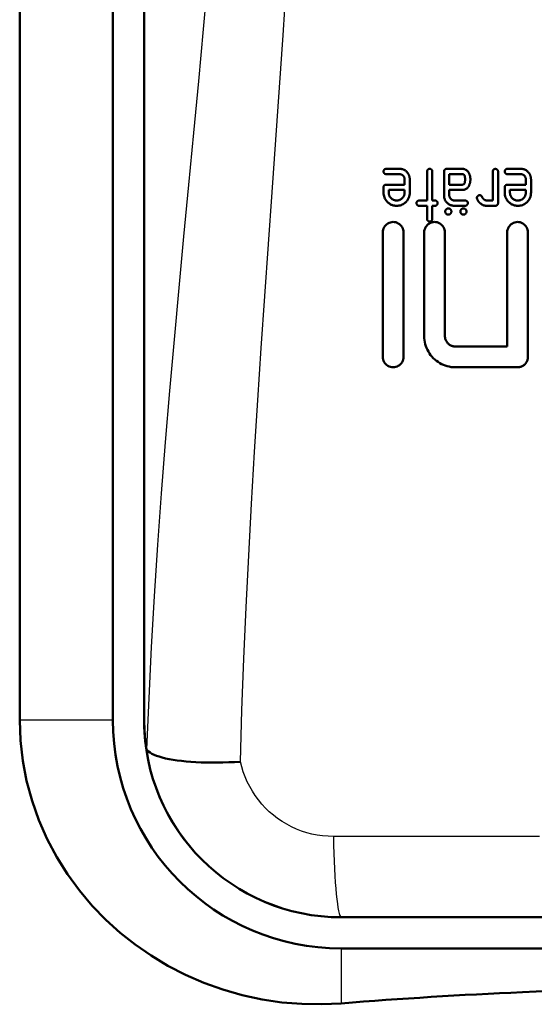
# Model space of a CAD drawing. Header units: millimetres. Extents: x 179 to 1975, y 100 to 1286.
# Tile 40 of 77: x 1408 to 1433, y 611 to 659. Entities that reach past the tile are written whole.
import ezdxf

# ---------------------------------------------------------------- set-up
doc = ezdxf.new("R2010")
doc.units = ezdxf.units.MM
doc.header["$LTSCALE"] = 5
doc.layers.add('Sichtbare Kanten(DIN)', color=7, linetype='Continuous', lineweight=50)
doc.layers.add('Sichtbare tangentiale Kanten(DIN)', color=3, linetype='Continuous', lineweight=25)

msp = doc.modelspace()

# ---------------------------------------------------------------- linework, layer by layer
at = {"layer": 'Sichtbare Kanten(DIN)'}
for p, q in [((1414.03, 625.142), (1414.03, 709.142)), ((1414.03, 625.143), (1414.03, 709.142)), ((1408.033, 684.142), (1408.033, 625.142)), ((1412.53, 681.461), (1412.53, 625.142)), ((1425.695, 651.701), (1426.329, 651.701)), ((1426.331, 651.446), (1425.695, 651.446)), ((1427.668, 651.576), (1427.668, 650.177)), ((1427.919, 650.177), (1427.919, 651.576)), ((1428.486, 651.576), (1428.486, 650.432)), ((1428.612, 651.701), (1429.374, 651.701)), ((1428.738, 650.939), (1428.738, 651.446)), ((1429.374, 651.446), (1428.738, 651.446)), ((1430.833, 651.576), (1430.833, 650.177)), ((1431.088, 650.051), (1431.088, 651.576)), ((1431.537, 651.701), (1432.171, 651.701)), ((1432.173, 651.446), (1431.537, 651.446)), ((1425.695, 650.939), (1426.582, 650.939)), ((1426.582, 651.194), (1426.582, 650.939)), ((1426.834, 650.558), (1426.834, 651.194)), ((1428.738, 650.939), (1429.374, 650.939)), ((1431.537, 650.939), (1432.425, 650.939)), ((1432.425, 651.194), (1432.425, 650.939)), ((1432.676, 650.558), (1432.676, 651.194)), ((1425.569, 650.813), (1425.569, 650.558)), ((1425.82, 650.558), (1425.82, 650.684)), ((1426.582, 650.684), (1425.82, 650.684)), ((1426.582, 650.684), (1426.582, 650.558)), ((1429.374, 650.684), (1428.738, 650.684)), ((1428.738, 650.432), (1428.738, 650.684)), ((1431.411, 650.813), (1431.411, 650.558)), ((1431.662, 650.558), (1431.662, 650.684)), ((1432.425, 650.684), (1431.662, 650.684)), ((1432.425, 650.684), (1432.425, 650.558)), ((1427.287, 650.177), (1427.668, 650.177)), ((1427.668, 649.922), (1427.287, 649.922)), ((1427.668, 649.922), (1427.668, 649.291)), ((1427.919, 650.177), (1428.049, 650.177)), ((1427.919, 649.291), (1427.919, 649.922)), ((1428.049, 649.922), (1427.919, 649.922)), ((1428.993, 650.177), (1429.5, 650.177)), ((1429.5, 649.922), (1428.993, 649.922)), ((1430.581, 650.177), (1430.833, 650.177)), ((1430.962, 649.922), (1430.581, 649.922)), ((1425.53, 648.642), (1425.53, 642.642)), ((1426.53, 642.642), (1426.53, 648.642)), ((1427.53, 648.642), (1427.53, 643.642)), ((1428.53, 643.642), (1428.53, 648.642)), ((1431.53, 648.642), (1431.53, 643.142)), ((1432.53, 642.642), (1432.53, 648.642)), ((1429.03, 643.142), (1431.53, 643.142)), ((1432.03, 642.142), (1429.03, 642.142)), ((1462.53, 615.642), (1423.53, 615.642)), ((1462.53, 615.642), (1423.53, 615.642)), ((1423.53, 614.142), (1462.53, 614.142))]:
    msp.add_line(p, q, dxfattribs=at)
at = {"layer": 'Sichtbare Kanten(DIN)', "flags": 128}
for points in [[(1425.695, 651.701), (1425.687, 651.701), (1425.68, 651.701), (1425.672, 651.7), (1425.665, 651.698), (1425.658, 651.697), (1425.651, 651.694), (1425.644, 651.692), (1425.637, 651.689), (1425.63, 651.685), (1425.623, 651.681), (1425.616, 651.676), (1425.61, 651.671), (1425.604, 651.664), (1425.598, 651.658), (1425.592, 651.651), (1425.587, 651.644), (1425.583, 651.636), (1425.579, 651.628), (1425.576, 651.619), (1425.573, 651.611), (1425.571, 651.602), (1425.57, 651.593), (1425.569, 651.584), (1425.569, 651.576)], [(1425.569, 651.576), (1425.569, 651.566), (1425.57, 651.557), (1425.571, 651.548), (1425.574, 651.539), (1425.576, 651.53), (1425.58, 651.522), (1425.584, 651.514), (1425.588, 651.506), (1425.593, 651.499), (1425.598, 651.492), (1425.604, 651.486), (1425.61, 651.481), (1425.616, 651.475), (1425.622, 651.47), (1425.628, 651.466), (1425.635, 651.462), (1425.642, 651.458), (1425.649, 651.455), (1425.656, 651.452), (1425.664, 651.45), (1425.671, 651.448), (1425.679, 651.447), (1425.687, 651.446), (1425.695, 651.446)], [(1426.693, 651.552), (1426.67, 651.575), (1426.645, 651.597), (1426.62, 651.617), (1426.594, 651.635), (1426.571, 651.649), (1426.552, 651.659), (1426.536, 651.666), (1426.524, 651.671), (1426.512, 651.675), (1426.501, 651.679), (1426.489, 651.682), (1426.477, 651.685), (1426.465, 651.688), (1426.452, 651.691), (1426.44, 651.693), (1426.428, 651.695), (1426.415, 651.696), (1426.403, 651.698), (1426.391, 651.699), (1426.378, 651.7), (1426.366, 651.7), (1426.354, 651.701), (1426.341, 651.701), (1426.329, 651.701)], [(1426.331, 651.446), (1426.346, 651.446), (1426.362, 651.444), (1426.377, 651.443), (1426.392, 651.44), (1426.407, 651.436), (1426.422, 651.432), (1426.436, 651.426), (1426.45, 651.42), (1426.464, 651.412), (1426.478, 651.404), (1426.491, 651.394), (1426.504, 651.383), (1426.516, 651.371), (1426.528, 651.358), (1426.539, 651.344), (1426.548, 651.329), (1426.556, 651.314), (1426.564, 651.298), (1426.57, 651.281), (1426.575, 651.264), (1426.578, 651.247), (1426.581, 651.23), (1426.582, 651.212), (1426.582, 651.194)], [(1426.834, 651.194), (1426.834, 651.211), (1426.833, 651.227), (1426.832, 651.244), (1426.83, 651.26), (1426.828, 651.277), (1426.826, 651.293), (1426.823, 651.309), (1426.819, 651.325), (1426.815, 651.341), (1426.811, 651.357), (1426.805, 651.372), (1426.8, 651.388), (1426.793, 651.403), (1426.787, 651.418), (1426.779, 651.433), (1426.772, 651.447), (1426.763, 651.462), (1426.755, 651.475), (1426.745, 651.489), (1426.736, 651.502), (1426.726, 651.515), (1426.715, 651.528), (1426.704, 651.54), (1426.693, 651.552)], [(1427.793, 651.701), (1427.786, 651.701), (1427.778, 651.701), (1427.771, 651.7), (1427.764, 651.698), (1427.757, 651.697), (1427.749, 651.694), (1427.742, 651.692), (1427.735, 651.689), (1427.729, 651.685), (1427.722, 651.681), (1427.715, 651.676), (1427.709, 651.67), (1427.702, 651.664), (1427.696, 651.658), (1427.691, 651.651), (1427.686, 651.643), (1427.682, 651.636), (1427.678, 651.628), (1427.675, 651.619), (1427.672, 651.611), (1427.67, 651.602), (1427.669, 651.593), (1427.668, 651.584), (1427.668, 651.576)], [(1427.919, 651.576), (1427.919, 651.584), (1427.918, 651.592), (1427.917, 651.6), (1427.916, 651.608), (1427.914, 651.616), (1427.911, 651.623), (1427.908, 651.631), (1427.904, 651.638), (1427.9, 651.645), (1427.895, 651.652), (1427.89, 651.658), (1427.885, 651.664), (1427.879, 651.67), (1427.872, 651.675), (1427.865, 651.68), (1427.858, 651.685), (1427.851, 651.689), (1427.843, 651.692), (1427.835, 651.695), (1427.827, 651.697), (1427.819, 651.699), (1427.81, 651.7), (1427.802, 651.701), (1427.793, 651.701)], [(1428.513, 651.659), (1428.511, 651.656), (1428.509, 651.653), (1428.507, 651.649), (1428.505, 651.646), (1428.503, 651.643), (1428.501, 651.64), (1428.5, 651.637), (1428.498, 651.633), (1428.497, 651.63), (1428.495, 651.626), (1428.494, 651.623), (1428.493, 651.619), (1428.492, 651.616), (1428.491, 651.612), (1428.49, 651.609), (1428.489, 651.605), (1428.488, 651.601), (1428.488, 651.598), (1428.487, 651.594), (1428.487, 651.59), (1428.486, 651.587), (1428.486, 651.583), (1428.486, 651.579), (1428.486, 651.576)], [(1428.612, 651.701), (1428.607, 651.701), (1428.602, 651.701), (1428.598, 651.701), (1428.593, 651.7), (1428.589, 651.7), (1428.584, 651.699), (1428.579, 651.698), (1428.575, 651.697), (1428.57, 651.696), (1428.566, 651.694), (1428.562, 651.693), (1428.557, 651.691), (1428.553, 651.689), (1428.549, 651.687), (1428.545, 651.685), (1428.541, 651.683), (1428.537, 651.68), (1428.533, 651.677), (1428.53, 651.675), (1428.526, 651.672), (1428.523, 651.669), (1428.519, 651.665), (1428.516, 651.662), (1428.513, 651.659)], [(1429.755, 651.194), (1429.755, 651.217), (1429.754, 651.24), (1429.752, 651.263), (1429.749, 651.286), (1429.746, 651.308), (1429.742, 651.331), (1429.737, 651.353), (1429.732, 651.376), (1429.725, 651.398), (1429.718, 651.419), (1429.71, 651.441), (1429.701, 651.462), (1429.691, 651.482), (1429.68, 651.503), (1429.667, 651.527), (1429.649, 651.554), (1429.626, 651.584), (1429.599, 651.613), (1429.567, 651.64), (1429.533, 651.662), (1429.495, 651.68), (1429.456, 651.692), (1429.415, 651.699), (1429.374, 651.701)], [(1429.374, 651.446), (1429.39, 651.445), (1429.405, 651.442), (1429.42, 651.436), (1429.434, 651.428), (1429.446, 651.419), (1429.457, 651.407), (1429.466, 651.394), (1429.472, 651.382), (1429.477, 651.37), (1429.481, 651.36), (1429.484, 651.351), (1429.486, 651.341), (1429.489, 651.331), (1429.491, 651.321), (1429.492, 651.31), (1429.494, 651.298), (1429.495, 651.287), (1429.497, 651.274), (1429.498, 651.262), (1429.498, 651.249), (1429.499, 651.236), (1429.499, 651.222), (1429.5, 651.208), (1429.5, 651.194)], [(1430.962, 651.697), (1430.95, 651.697), (1430.938, 651.695), (1430.925, 651.693), (1430.914, 651.689), (1430.902, 651.685), (1430.892, 651.679), (1430.883, 651.674), (1430.875, 651.668), (1430.869, 651.662), (1430.864, 651.657), (1430.86, 651.653), (1430.856, 651.648), (1430.852, 651.643), (1430.848, 651.637), (1430.845, 651.632), (1430.843, 651.626), (1430.84, 651.62), (1430.838, 651.614), (1430.836, 651.607), (1430.835, 651.601), (1430.834, 651.595), (1430.833, 651.588), (1430.833, 651.582), (1430.833, 651.576)], [(1431.088, 651.576), (1431.088, 651.583), (1431.087, 651.59), (1431.086, 651.597), (1431.085, 651.604), (1431.083, 651.611), (1431.081, 651.618), (1431.079, 651.624), (1431.076, 651.631), (1431.072, 651.637), (1431.068, 651.643), (1431.064, 651.648), (1431.06, 651.654), (1431.055, 651.659), (1431.05, 651.664), (1431.044, 651.669), (1431.037, 651.674), (1431.029, 651.679), (1431.021, 651.684), (1431.012, 651.688), (1431.002, 651.691), (1430.992, 651.694), (1430.982, 651.696), (1430.972, 651.697), (1430.962, 651.697)], [(1431.537, 651.701), (1431.529, 651.701), (1431.522, 651.701), (1431.514, 651.7), (1431.507, 651.698), (1431.5, 651.696), (1431.492, 651.694), (1431.485, 651.692), (1431.478, 651.688), (1431.472, 651.685), (1431.465, 651.68), (1431.458, 651.676), (1431.452, 651.67), (1431.445, 651.664), (1431.439, 651.657), (1431.434, 651.65), (1431.429, 651.643), (1431.425, 651.635), (1431.421, 651.627), (1431.418, 651.619), (1431.415, 651.611), (1431.413, 651.602), (1431.412, 651.593), (1431.411, 651.584), (1431.411, 651.576)], [(1431.411, 651.576), (1431.411, 651.566), (1431.412, 651.557), (1431.414, 651.548), (1431.416, 651.539), (1431.418, 651.531), (1431.422, 651.522), (1431.426, 651.514), (1431.43, 651.506), (1431.435, 651.499), (1431.441, 651.493), (1431.446, 651.486), (1431.452, 651.481), (1431.458, 651.475), (1431.464, 651.47), (1431.47, 651.466), (1431.477, 651.462), (1431.484, 651.458), (1431.491, 651.455), (1431.498, 651.452), (1431.506, 651.45), (1431.513, 651.448), (1431.521, 651.447), (1431.529, 651.446), (1431.537, 651.446)], [(1432.535, 651.552), (1432.512, 651.575), (1432.488, 651.597), (1432.462, 651.617), (1432.436, 651.635), (1432.414, 651.649), (1432.394, 651.659), (1432.378, 651.666), (1432.366, 651.671), (1432.354, 651.675), (1432.343, 651.679), (1432.331, 651.682), (1432.319, 651.685), (1432.307, 651.688), (1432.295, 651.691), (1432.282, 651.693), (1432.27, 651.695), (1432.258, 651.696), (1432.245, 651.698), (1432.233, 651.699), (1432.22, 651.7), (1432.208, 651.7), (1432.196, 651.701), (1432.183, 651.701), (1432.171, 651.701)], [(1432.173, 651.446), (1432.195, 651.445), (1432.216, 651.443), (1432.237, 651.439), (1432.258, 651.434), (1432.278, 651.427), (1432.297, 651.418), (1432.313, 651.408), (1432.328, 651.398), (1432.341, 651.387), (1432.353, 651.377), (1432.363, 651.366), (1432.372, 651.355), (1432.381, 651.344), (1432.389, 651.332), (1432.396, 651.319), (1432.402, 651.306), (1432.408, 651.293), (1432.412, 651.279), (1432.416, 651.266), (1432.419, 651.252), (1432.422, 651.237), (1432.423, 651.223), (1432.424, 651.209), (1432.425, 651.194)], [(1432.676, 651.194), (1432.676, 651.211), (1432.675, 651.227), (1432.674, 651.244), (1432.673, 651.26), (1432.671, 651.277), (1432.668, 651.293), (1432.665, 651.309), (1432.661, 651.325), (1432.657, 651.341), (1432.653, 651.357), (1432.648, 651.372), (1432.642, 651.388), (1432.636, 651.403), (1432.629, 651.418), (1432.621, 651.433), (1432.614, 651.447), (1432.606, 651.462), (1432.597, 651.475), (1432.588, 651.489), (1432.578, 651.502), (1432.568, 651.515), (1432.557, 651.528), (1432.546, 651.54), (1432.535, 651.552)], [(1425.695, 650.939), (1425.688, 650.939), (1425.681, 650.939), (1425.674, 650.938), (1425.668, 650.937), (1425.661, 650.936), (1425.655, 650.934), (1425.648, 650.932), (1425.642, 650.93), (1425.636, 650.927), (1425.63, 650.924), (1425.624, 650.921), (1425.619, 650.917), (1425.614, 650.913), (1425.609, 650.909), (1425.604, 650.904), (1425.599, 650.899), (1425.593, 650.892), (1425.587, 650.883), (1425.582, 650.874), (1425.577, 650.862), (1425.573, 650.85), (1425.571, 650.838), (1425.569, 650.826), (1425.569, 650.813)], [(1429.374, 650.684), (1429.412, 650.686), (1429.451, 650.691), (1429.488, 650.702), (1429.523, 650.716), (1429.556, 650.735), (1429.586, 650.758), (1429.614, 650.784), (1429.638, 650.813), (1429.659, 650.843), (1429.676, 650.872), (1429.691, 650.9), (1429.702, 650.925), (1429.711, 650.947), (1429.719, 650.969), (1429.726, 650.99), (1429.733, 651.012), (1429.738, 651.035), (1429.743, 651.057), (1429.747, 651.08), (1429.75, 651.102), (1429.752, 651.125), (1429.754, 651.148), (1429.755, 651.171), (1429.755, 651.194)], [(1429.5, 651.194), (1429.5, 651.185), (1429.499, 651.175), (1429.499, 651.166), (1429.499, 651.156), (1429.498, 651.147), (1429.498, 651.137), (1429.497, 651.128), (1429.496, 651.118), (1429.495, 651.109), (1429.493, 651.099), (1429.492, 651.09), (1429.49, 651.081), (1429.489, 651.071), (1429.487, 651.062), (1429.484, 651.051), (1429.48, 651.036), (1429.474, 651.017), (1429.467, 650.999), (1429.457, 650.982), (1429.445, 650.967), (1429.43, 650.954), (1429.412, 650.946), (1429.394, 650.941), (1429.374, 650.939)], [(1431.537, 650.939), (1431.53, 650.939), (1431.523, 650.939), (1431.517, 650.938), (1431.51, 650.937), (1431.503, 650.936), (1431.497, 650.934), (1431.491, 650.932), (1431.484, 650.93), (1431.478, 650.927), (1431.472, 650.924), (1431.467, 650.921), (1431.461, 650.917), (1431.456, 650.913), (1431.451, 650.909), (1431.446, 650.904), (1431.441, 650.899), (1431.435, 650.892), (1431.429, 650.883), (1431.424, 650.873), (1431.419, 650.862), (1431.415, 650.85), (1431.413, 650.838), (1431.411, 650.826), (1431.411, 650.813)], [(1425.569, 650.558), (1425.571, 650.498), (1425.579, 650.439), (1425.592, 650.38), (1425.612, 650.324), (1425.636, 650.27), (1425.664, 650.221), (1425.693, 650.179), (1425.723, 650.143), (1425.751, 650.112), (1425.777, 650.088), (1425.802, 650.066), (1425.828, 650.045), (1425.855, 650.025), (1425.883, 650.007), (1425.912, 649.991), (1425.942, 649.976), (1425.973, 649.963), (1426.005, 649.952), (1426.037, 649.942), (1426.069, 649.935), (1426.102, 649.929), (1426.135, 649.925), (1426.168, 649.922), (1426.201, 649.922)], [(1426.201, 650.177), (1426.172, 650.178), (1426.144, 650.181), (1426.115, 650.186), (1426.087, 650.193), (1426.06, 650.202), (1426.033, 650.213), (1426.009, 650.227), (1425.986, 650.241), (1425.965, 650.256), (1425.946, 650.273), (1425.929, 650.289), (1425.913, 650.306), (1425.898, 650.324), (1425.885, 650.342), (1425.872, 650.361), (1425.861, 650.381), (1425.851, 650.402), (1425.843, 650.423), (1425.836, 650.445), (1425.83, 650.467), (1425.826, 650.49), (1425.823, 650.512), (1425.821, 650.535), (1425.82, 650.558)], [(1426.201, 649.922), (1426.257, 649.924), (1426.313, 649.93), (1426.368, 649.942), (1426.421, 649.958), (1426.472, 649.979), (1426.519, 650.004), (1426.56, 650.03), (1426.597, 650.058), (1426.628, 650.086), (1426.655, 650.112), (1426.679, 650.138), (1426.701, 650.165), (1426.722, 650.193), (1426.742, 650.223), (1426.759, 650.253), (1426.775, 650.284), (1426.789, 650.317), (1426.802, 650.35), (1426.812, 650.384), (1426.82, 650.418), (1426.826, 650.452), (1426.831, 650.487), (1426.833, 650.522), (1426.834, 650.558)], [(1426.582, 650.558), (1426.582, 650.529), (1426.579, 650.5), (1426.574, 650.472), (1426.567, 650.445), (1426.558, 650.417), (1426.547, 650.391), (1426.534, 650.366), (1426.519, 650.344), (1426.504, 650.323), (1426.488, 650.304), (1426.471, 650.286), (1426.454, 650.27), (1426.437, 650.256), (1426.418, 650.242), (1426.399, 650.23), (1426.379, 650.218), (1426.359, 650.208), (1426.337, 650.2), (1426.315, 650.192), (1426.293, 650.187), (1426.27, 650.182), (1426.248, 650.179), (1426.225, 650.177), (1426.201, 650.177)], [(1428.486, 650.432), (1428.487, 650.4), (1428.489, 650.368), (1428.493, 650.336), (1428.499, 650.305), (1428.507, 650.274), (1428.517, 650.244), (1428.529, 650.214), (1428.543, 650.185), (1428.559, 650.157), (1428.577, 650.13), (1428.597, 650.104), (1428.62, 650.078), (1428.644, 650.054), (1428.671, 650.031), (1428.698, 650.01), (1428.727, 649.991), (1428.757, 649.974), (1428.789, 649.96), (1428.822, 649.948), (1428.855, 649.938), (1428.889, 649.931), (1428.923, 649.925), (1428.958, 649.922), (1428.993, 649.922)], [(1428.993, 650.177), (1428.973, 650.178), (1428.954, 650.179), (1428.935, 650.183), (1428.916, 650.188), (1428.898, 650.194), (1428.88, 650.202), (1428.864, 650.211), (1428.848, 650.221), (1428.834, 650.231), (1428.822, 650.242), (1428.81, 650.253), (1428.8, 650.264), (1428.79, 650.276), (1428.781, 650.289), (1428.773, 650.301), (1428.765, 650.315), (1428.758, 650.328), (1428.753, 650.343), (1428.748, 650.357), (1428.744, 650.372), (1428.741, 650.387), (1428.739, 650.402), (1428.738, 650.417), (1428.738, 650.432)], [(1430.14, 650.417), (1430.135, 650.414), (1430.13, 650.411), (1430.125, 650.408), (1430.121, 650.404), (1430.116, 650.401), (1430.112, 650.397), (1430.107, 650.393), (1430.103, 650.389), (1430.099, 650.385), (1430.096, 650.381), (1430.092, 650.376), (1430.089, 650.371), (1430.086, 650.367), (1430.083, 650.362), (1430.081, 650.356), (1430.078, 650.351), (1430.076, 650.346), (1430.075, 650.34), (1430.073, 650.335), (1430.072, 650.329), (1430.071, 650.324), (1430.071, 650.318), (1430.071, 650.312), (1430.07, 650.306)], [(1430.2, 650.432), (1430.197, 650.432), (1430.195, 650.432), (1430.192, 650.432), (1430.19, 650.432), (1430.187, 650.432), (1430.184, 650.431), (1430.182, 650.431), (1430.179, 650.431), (1430.176, 650.43), (1430.174, 650.43), (1430.171, 650.429), (1430.169, 650.429), (1430.166, 650.428), (1430.164, 650.427), (1430.161, 650.426), (1430.159, 650.426), (1430.156, 650.425), (1430.154, 650.424), (1430.152, 650.423), (1430.149, 650.422), (1430.147, 650.421), (1430.145, 650.419), (1430.142, 650.418), (1430.14, 650.417)], [(1430.299, 650.382), (1430.296, 650.386), (1430.293, 650.39), (1430.29, 650.394), (1430.287, 650.397), (1430.284, 650.401), (1430.28, 650.404), (1430.276, 650.407), (1430.273, 650.41), (1430.269, 650.413), (1430.265, 650.416), (1430.261, 650.418), (1430.256, 650.42), (1430.252, 650.422), (1430.247, 650.424), (1430.243, 650.426), (1430.238, 650.427), (1430.234, 650.428), (1430.229, 650.429), (1430.224, 650.43), (1430.219, 650.431), (1430.215, 650.432), (1430.21, 650.432), (1430.205, 650.432), (1430.2, 650.432)], [(1430.345, 650.299), (1430.343, 650.302), (1430.341, 650.306), (1430.339, 650.309), (1430.337, 650.313), (1430.335, 650.316), (1430.333, 650.32), (1430.331, 650.324), (1430.329, 650.327), (1430.327, 650.331), (1430.325, 650.334), (1430.323, 650.337), (1430.321, 650.341), (1430.32, 650.344), (1430.318, 650.348), (1430.316, 650.351), (1430.314, 650.354), (1430.312, 650.358), (1430.31, 650.361), (1430.308, 650.365), (1430.306, 650.368), (1430.304, 650.372), (1430.302, 650.375), (1430.301, 650.379), (1430.299, 650.382)], [(1431.411, 650.558), (1431.413, 650.499), (1431.421, 650.44), (1431.434, 650.382), (1431.453, 650.326), (1431.477, 650.272), (1431.505, 650.224), (1431.534, 650.182), (1431.563, 650.145), (1431.591, 650.115), (1431.617, 650.089), (1431.642, 650.067), (1431.669, 650.046), (1431.696, 650.026), (1431.724, 650.008), (1431.753, 649.992), (1431.783, 649.977), (1431.814, 649.963), (1431.846, 649.952), (1431.878, 649.943), (1431.91, 649.935), (1431.943, 649.929), (1431.976, 649.925), (1432.01, 649.922), (1432.044, 649.922)], [(1432.044, 650.177), (1432.015, 650.178), (1431.986, 650.181), (1431.958, 650.185), (1431.93, 650.192), (1431.903, 650.202), (1431.876, 650.213), (1431.852, 650.226), (1431.829, 650.24), (1431.808, 650.255), (1431.789, 650.272), (1431.772, 650.288), (1431.756, 650.305), (1431.741, 650.323), (1431.727, 650.341), (1431.715, 650.36), (1431.704, 650.38), (1431.694, 650.401), (1431.685, 650.423), (1431.678, 650.445), (1431.672, 650.467), (1431.668, 650.489), (1431.665, 650.512), (1431.663, 650.535), (1431.662, 650.558)], [(1432.044, 649.922), (1432.099, 649.924), (1432.155, 649.93), (1432.209, 649.941), (1432.262, 649.958), (1432.313, 649.979), (1432.36, 650.003), (1432.401, 650.03), (1432.438, 650.057), (1432.469, 650.085), (1432.496, 650.111), (1432.52, 650.137), (1432.543, 650.164), (1432.564, 650.193), (1432.583, 650.222), (1432.601, 650.252), (1432.617, 650.284), (1432.631, 650.316), (1432.644, 650.35), (1432.654, 650.383), (1432.662, 650.418), (1432.668, 650.452), (1432.673, 650.487), (1432.675, 650.522), (1432.676, 650.558)], [(1432.425, 650.558), (1432.424, 650.529), (1432.421, 650.5), (1432.416, 650.471), (1432.409, 650.443), (1432.399, 650.416), (1432.388, 650.389), (1432.375, 650.364), (1432.36, 650.342), (1432.345, 650.321), (1432.329, 650.302), (1432.312, 650.285), (1432.295, 650.269), (1432.278, 650.255), (1432.259, 650.241), (1432.24, 650.229), (1432.22, 650.218), (1432.2, 650.208), (1432.178, 650.199), (1432.157, 650.192), (1432.135, 650.187), (1432.112, 650.182), (1432.09, 650.179), (1432.067, 650.177), (1432.044, 650.177)], [(1427.287, 650.177), (1427.276, 650.176), (1427.266, 650.175), (1427.256, 650.173), (1427.246, 650.17), (1427.236, 650.167), (1427.227, 650.162), (1427.218, 650.157), (1427.211, 650.152), (1427.204, 650.146), (1427.197, 650.141), (1427.192, 650.135), (1427.187, 650.13), (1427.183, 650.125), (1427.178, 650.119), (1427.174, 650.113), (1427.171, 650.106), (1427.167, 650.1), (1427.165, 650.093), (1427.162, 650.087), (1427.16, 650.08), (1427.159, 650.073), (1427.158, 650.066), (1427.157, 650.058), (1427.157, 650.051)], [(1427.157, 650.051), (1427.157, 650.043), (1427.158, 650.034), (1427.159, 650.026), (1427.161, 650.017), (1427.164, 650.009), (1427.167, 650.001), (1427.17, 649.994), (1427.174, 649.986), (1427.179, 649.979), (1427.184, 649.972), (1427.189, 649.966), (1427.195, 649.96), (1427.201, 649.954), (1427.208, 649.949), (1427.215, 649.943), (1427.222, 649.939), (1427.229, 649.935), (1427.237, 649.931), (1427.245, 649.928), (1427.253, 649.926), (1427.261, 649.924), (1427.27, 649.923), (1427.278, 649.922), (1427.287, 649.922)], [(1428.175, 650.051), (1428.174, 650.061), (1428.173, 650.07), (1428.172, 650.08), (1428.17, 650.089), (1428.167, 650.098), (1428.163, 650.107), (1428.159, 650.115), (1428.154, 650.123), (1428.149, 650.13), (1428.143, 650.136), (1428.138, 650.142), (1428.132, 650.147), (1428.127, 650.152), (1428.12, 650.156), (1428.114, 650.16), (1428.107, 650.164), (1428.101, 650.167), (1428.093, 650.17), (1428.086, 650.172), (1428.079, 650.174), (1428.071, 650.175), (1428.064, 650.176), (1428.056, 650.177), (1428.049, 650.177)], [(1428.049, 649.922), (1428.056, 649.922), (1428.062, 649.922), (1428.069, 649.923), (1428.076, 649.924), (1428.082, 649.925), (1428.089, 649.927), (1428.095, 649.929), (1428.101, 649.932), (1428.107, 649.934), (1428.113, 649.938), (1428.119, 649.941), (1428.124, 649.945), (1428.129, 649.949), (1428.134, 649.954), (1428.139, 649.958), (1428.144, 649.965), (1428.15, 649.972), (1428.156, 649.981), (1428.161, 649.991), (1428.166, 650.002), (1428.17, 650.014), (1428.173, 650.026), (1428.174, 650.039), (1428.175, 650.051)], [(1429.629, 650.051), (1429.629, 650.058), (1429.629, 650.064), (1429.628, 650.071), (1429.627, 650.077), (1429.626, 650.083), (1429.624, 650.09), (1429.623, 650.096), (1429.62, 650.102), (1429.618, 650.108), (1429.615, 650.114), (1429.612, 650.119), (1429.608, 650.125), (1429.604, 650.13), (1429.6, 650.135), (1429.595, 650.139), (1429.59, 650.144), (1429.583, 650.15), (1429.575, 650.156), (1429.564, 650.162), (1429.552, 650.167), (1429.54, 650.172), (1429.526, 650.175), (1429.513, 650.176), (1429.5, 650.177)], [(1429.5, 649.922), (1429.508, 649.922), (1429.516, 649.922), (1429.524, 649.924), (1429.532, 649.925), (1429.54, 649.927), (1429.547, 649.93), (1429.555, 649.933), (1429.562, 649.937), (1429.569, 649.941), (1429.576, 649.946), (1429.583, 649.951), (1429.589, 649.957), (1429.595, 649.963), (1429.601, 649.97), (1429.606, 649.977), (1429.611, 649.984), (1429.616, 649.992), (1429.619, 650), (1429.622, 650.008), (1429.625, 650.016), (1429.627, 650.025), (1429.628, 650.033), (1429.629, 650.042), (1429.629, 650.051)], [(1430.07, 650.306), (1430.07, 650.305), (1430.071, 650.303), (1430.071, 650.301), (1430.071, 650.299), (1430.071, 650.296), (1430.071, 650.294), (1430.072, 650.292), (1430.072, 650.29), (1430.072, 650.289), (1430.072, 650.287), (1430.073, 650.285), (1430.073, 650.283), (1430.073, 650.281), (1430.074, 650.279), (1430.074, 650.277), (1430.075, 650.275), (1430.075, 650.273), (1430.075, 650.271), (1430.076, 650.269), (1430.076, 650.268), (1430.077, 650.266), (1430.077, 650.264), (1430.078, 650.262), (1430.078, 650.26)], [(1430.078, 650.26), (1430.082, 650.249), (1430.086, 650.237), (1430.091, 650.226), (1430.095, 650.215), (1430.1, 650.204), (1430.105, 650.193), (1430.111, 650.183), (1430.117, 650.172), (1430.123, 650.162), (1430.129, 650.152), (1430.136, 650.141), (1430.142, 650.131), (1430.15, 650.122), (1430.157, 650.112), (1430.164, 650.103), (1430.172, 650.094), (1430.18, 650.085), (1430.189, 650.076), (1430.197, 650.067), (1430.206, 650.059), (1430.215, 650.051), (1430.224, 650.043), (1430.233, 650.035), (1430.243, 650.028)], [(1430.243, 650.028), (1430.268, 650.009), (1430.292, 649.993), (1430.314, 649.98), (1430.334, 649.969), (1430.351, 649.96), (1430.367, 649.953), (1430.381, 649.948), (1430.393, 649.944), (1430.403, 649.941), (1430.414, 649.938), (1430.425, 649.935), (1430.436, 649.933), (1430.448, 649.931), (1430.459, 649.929), (1430.471, 649.928), (1430.483, 649.926), (1430.495, 649.925), (1430.507, 649.924), (1430.519, 649.923), (1430.532, 649.923), (1430.544, 649.922), (1430.556, 649.922), (1430.569, 649.922), (1430.581, 649.922)], [(1430.413, 650.227), (1430.409, 650.229), (1430.406, 650.232), (1430.402, 650.234), (1430.399, 650.237), (1430.396, 650.239), (1430.393, 650.242), (1430.389, 650.244), (1430.386, 650.247), (1430.383, 650.25), (1430.38, 650.253), (1430.377, 650.256), (1430.375, 650.259), (1430.372, 650.262), (1430.369, 650.265), (1430.366, 650.268), (1430.364, 650.271), (1430.361, 650.275), (1430.359, 650.278), (1430.356, 650.281), (1430.354, 650.285), (1430.352, 650.288), (1430.349, 650.292), (1430.347, 650.295), (1430.345, 650.299)], [(1430.581, 650.177), (1430.574, 650.177), (1430.566, 650.177), (1430.559, 650.178), (1430.551, 650.178), (1430.544, 650.179), (1430.536, 650.18), (1430.529, 650.181), (1430.522, 650.182), (1430.514, 650.183), (1430.507, 650.185), (1430.5, 650.187), (1430.493, 650.189), (1430.485, 650.191), (1430.478, 650.193), (1430.471, 650.196), (1430.464, 650.198), (1430.458, 650.201), (1430.451, 650.204), (1430.444, 650.208), (1430.438, 650.211), (1430.431, 650.215), (1430.425, 650.219), (1430.419, 650.223), (1430.413, 650.227)], [(1430.962, 649.922), (1430.977, 649.922), (1430.991, 649.925), (1431.005, 649.93), (1431.019, 649.936), (1431.03, 649.943), (1431.04, 649.95), (1431.048, 649.957), (1431.053, 649.962), (1431.058, 649.967), (1431.062, 649.971), (1431.065, 649.976), (1431.069, 649.981), (1431.072, 649.986), (1431.075, 649.992), (1431.077, 649.997), (1431.08, 650.003), (1431.082, 650.009), (1431.083, 650.015), (1431.085, 650.021), (1431.086, 650.027), (1431.087, 650.033), (1431.087, 650.039), (1431.088, 650.045), (1431.088, 650.051)], [(1428.693, 649.794), (1428.684, 649.794), (1428.674, 649.793), (1428.665, 649.791), (1428.656, 649.789), (1428.647, 649.787), (1428.638, 649.784), (1428.629, 649.78), (1428.621, 649.776), (1428.613, 649.771), (1428.605, 649.766), (1428.598, 649.759), (1428.59, 649.753), (1428.583, 649.746), (1428.576, 649.738), (1428.57, 649.73), (1428.565, 649.722), (1428.56, 649.713), (1428.556, 649.704), (1428.552, 649.694), (1428.549, 649.685), (1428.547, 649.675), (1428.545, 649.665), (1428.544, 649.655), (1428.544, 649.645)], [(1428.544, 649.645), (1428.544, 649.635), (1428.545, 649.626), (1428.546, 649.617), (1428.548, 649.607), (1428.55, 649.598), (1428.553, 649.589), (1428.556, 649.58), (1428.56, 649.572), (1428.565, 649.563), (1428.57, 649.555), (1428.576, 649.548), (1428.583, 649.54), (1428.59, 649.533), (1428.598, 649.527), (1428.606, 649.521), (1428.615, 649.515), (1428.624, 649.51), (1428.633, 649.506), (1428.643, 649.503), (1428.653, 649.5), (1428.663, 649.498), (1428.673, 649.497), (1428.683, 649.496), (1428.693, 649.496)], [(1428.838, 649.645), (1428.838, 649.657), (1428.837, 649.669), (1428.835, 649.681), (1428.832, 649.692), (1428.828, 649.704), (1428.823, 649.715), (1428.818, 649.725), (1428.812, 649.734), (1428.806, 649.742), (1428.8, 649.749), (1428.794, 649.755), (1428.787, 649.761), (1428.781, 649.766), (1428.774, 649.771), (1428.766, 649.775), (1428.759, 649.779), (1428.751, 649.783), (1428.743, 649.786), (1428.735, 649.788), (1428.727, 649.79), (1428.718, 649.792), (1428.71, 649.793), (1428.702, 649.794), (1428.693, 649.794)], [(1428.693, 649.496), (1428.701, 649.496), (1428.709, 649.497), (1428.716, 649.498), (1428.724, 649.499), (1428.731, 649.501), (1428.739, 649.503), (1428.746, 649.506), (1428.753, 649.509), (1428.76, 649.512), (1428.767, 649.516), (1428.773, 649.52), (1428.779, 649.525), (1428.785, 649.53), (1428.79, 649.535), (1428.796, 649.541), (1428.802, 649.548), (1428.809, 649.556), (1428.815, 649.566), (1428.822, 649.577), (1428.828, 649.59), (1428.832, 649.603), (1428.836, 649.617), (1428.837, 649.631), (1428.838, 649.645)], [(1429.42, 649.794), (1429.411, 649.794), (1429.402, 649.793), (1429.392, 649.791), (1429.383, 649.789), (1429.374, 649.787), (1429.365, 649.784), (1429.357, 649.78), (1429.348, 649.776), (1429.34, 649.771), (1429.332, 649.765), (1429.325, 649.759), (1429.318, 649.753), (1429.31, 649.746), (1429.304, 649.738), (1429.298, 649.73), (1429.292, 649.722), (1429.287, 649.713), (1429.283, 649.704), (1429.279, 649.694), (1429.276, 649.685), (1429.274, 649.675), (1429.273, 649.665), (1429.272, 649.655), (1429.271, 649.645)], [(1429.271, 649.645), (1429.272, 649.633), (1429.273, 649.622), (1429.275, 649.61), (1429.278, 649.599), (1429.282, 649.588), (1429.287, 649.577), (1429.293, 649.567), (1429.299, 649.559), (1429.305, 649.55), (1429.311, 649.543), (1429.318, 649.537), (1429.324, 649.531), (1429.331, 649.525), (1429.338, 649.52), (1429.345, 649.516), (1429.353, 649.511), (1429.361, 649.508), (1429.369, 649.504), (1429.377, 649.502), (1429.386, 649.5), (1429.394, 649.498), (1429.403, 649.497), (1429.412, 649.496), (1429.42, 649.496)], [(1429.569, 649.645), (1429.569, 649.657), (1429.568, 649.668), (1429.566, 649.68), (1429.563, 649.691), (1429.559, 649.702), (1429.554, 649.713), (1429.548, 649.722), (1429.542, 649.731), (1429.536, 649.739), (1429.529, 649.747), (1429.523, 649.753), (1429.517, 649.759), (1429.51, 649.764), (1429.503, 649.769), (1429.495, 649.774), (1429.488, 649.778), (1429.48, 649.782), (1429.472, 649.785), (1429.463, 649.788), (1429.455, 649.79), (1429.446, 649.792), (1429.438, 649.793), (1429.429, 649.794), (1429.42, 649.794)], [(1429.42, 649.496), (1429.432, 649.496), (1429.443, 649.497), (1429.454, 649.499), (1429.464, 649.502), (1429.475, 649.506), (1429.485, 649.51), (1429.494, 649.515), (1429.503, 649.521), (1429.511, 649.527), (1429.519, 649.533), (1429.526, 649.539), (1429.532, 649.546), (1429.538, 649.553), (1429.543, 649.56), (1429.548, 649.567), (1429.553, 649.575), (1429.557, 649.583), (1429.56, 649.592), (1429.563, 649.6), (1429.565, 649.609), (1429.567, 649.618), (1429.568, 649.627), (1429.569, 649.636), (1429.569, 649.645)], [(1426.53, 648.642), (1426.526, 648.708), (1426.513, 648.771), (1426.492, 648.833), (1426.463, 648.892), (1426.427, 648.947), (1426.383, 648.996), (1426.334, 649.039), (1426.28, 649.076), (1426.221, 649.105), (1426.158, 649.126), (1426.094, 649.138), (1426.028, 649.142), (1425.962, 649.138), (1425.898, 649.125), (1425.836, 649.103), (1425.778, 649.074), (1425.724, 649.038), (1425.675, 648.995), (1425.632, 648.946), (1425.596, 648.891), (1425.568, 648.833), (1425.547, 648.771), (1425.534, 648.708), (1425.53, 648.642)], [(1428.53, 648.642), (1428.526, 648.708), (1428.513, 648.771), (1428.492, 648.833), (1428.463, 648.892), (1428.427, 648.946), (1428.384, 648.996), (1428.334, 649.039), (1428.28, 649.076), (1428.221, 649.105), (1428.158, 649.126), (1428.094, 649.138), (1428.028, 649.142), (1427.963, 649.138), (1427.898, 649.125), (1427.836, 649.104), (1427.778, 649.074), (1427.724, 649.038), (1427.675, 648.995), (1427.632, 648.946), (1427.596, 648.891), (1427.568, 648.833), (1427.547, 648.771), (1427.534, 648.708), (1427.53, 648.642)], [(1427.668, 649.291), (1427.668, 649.282), (1427.669, 649.273), (1427.67, 649.263), (1427.673, 649.254), (1427.675, 649.246), (1427.679, 649.237), (1427.683, 649.229), (1427.687, 649.221), (1427.692, 649.214), (1427.698, 649.208), (1427.703, 649.201), (1427.709, 649.196), (1427.715, 649.191), (1427.721, 649.186), (1427.727, 649.181), (1427.734, 649.177), (1427.741, 649.173), (1427.748, 649.17), (1427.755, 649.167), (1427.763, 649.165), (1427.77, 649.163), (1427.778, 649.162), (1427.786, 649.161), (1427.793, 649.161)], [(1427.793, 649.161), (1427.8, 649.161), (1427.807, 649.162), (1427.813, 649.162), (1427.819, 649.163), (1427.826, 649.165), (1427.832, 649.166), (1427.838, 649.168), (1427.844, 649.17), (1427.85, 649.173), (1427.856, 649.176), (1427.862, 649.179), (1427.867, 649.182), (1427.872, 649.186), (1427.877, 649.19), (1427.881, 649.195), (1427.887, 649.2), (1427.893, 649.208), (1427.899, 649.216), (1427.905, 649.227), (1427.91, 649.239), (1427.914, 649.251), (1427.917, 649.264), (1427.919, 649.277), (1427.919, 649.291)], [(1432.53, 648.642), (1432.526, 648.708), (1432.513, 648.771), (1432.492, 648.833), (1432.463, 648.892), (1432.427, 648.946), (1432.384, 648.996), (1432.335, 649.039), (1432.28, 649.075), (1432.221, 649.104), (1432.159, 649.126), (1432.094, 649.138), (1432.029, 649.142), (1431.963, 649.138), (1431.899, 649.125), (1431.837, 649.104), (1431.778, 649.075), (1431.724, 649.038), (1431.675, 648.995), (1431.632, 648.946), (1431.596, 648.892), (1431.568, 648.833), (1431.547, 648.771), (1431.534, 648.708), (1431.53, 648.642)], [(1427.53, 643.642), (1427.533, 643.545), (1427.543, 643.448), (1427.558, 643.352), (1427.58, 643.257), (1427.608, 643.163), (1427.643, 643.072), (1427.683, 642.982), (1427.729, 642.896), (1427.78, 642.812), (1427.837, 642.733), (1427.899, 642.657), (1427.966, 642.585), (1428.038, 642.517), (1428.114, 642.455), (1428.194, 642.397), (1428.277, 642.345), (1428.364, 642.298), (1428.454, 642.258), (1428.546, 642.223), (1428.64, 642.194), (1428.736, 642.172), (1428.833, 642.155), (1428.931, 642.146), (1429.03, 642.142)], [(1429.03, 643.142), (1428.997, 643.144), (1428.964, 643.147), (1428.932, 643.152), (1428.9, 643.16), (1428.868, 643.169), (1428.838, 643.181), (1428.808, 643.194), (1428.779, 643.21), (1428.751, 643.227), (1428.724, 643.247), (1428.699, 643.267), (1428.675, 643.29), (1428.653, 643.314), (1428.632, 643.339), (1428.613, 643.366), (1428.596, 643.393), (1428.581, 643.422), (1428.568, 643.452), (1428.556, 643.483), (1428.547, 643.514), (1428.539, 643.546), (1428.534, 643.578), (1428.531, 643.61), (1428.53, 643.642)], [(1425.53, 642.642), (1425.534, 642.577), (1425.547, 642.514), (1425.568, 642.452), (1425.597, 642.393), (1425.633, 642.339), (1425.676, 642.289), (1425.725, 642.246), (1425.78, 642.209), (1425.839, 642.18), (1425.902, 642.159), (1425.966, 642.147), (1426.032, 642.142), (1426.098, 642.147), (1426.162, 642.16), (1426.224, 642.182), (1426.282, 642.211), (1426.336, 642.247), (1426.385, 642.291), (1426.428, 642.34), (1426.464, 642.394), (1426.492, 642.452), (1426.513, 642.514), (1426.526, 642.578), (1426.53, 642.642)], [(1432.03, 642.142), (1432.063, 642.144), (1432.096, 642.147), (1432.128, 642.152), (1432.16, 642.16), (1432.192, 642.169), (1432.222, 642.181), (1432.252, 642.195), (1432.281, 642.21), (1432.309, 642.227), (1432.335, 642.247), (1432.361, 642.267), (1432.384, 642.29), (1432.407, 642.314), (1432.427, 642.339), (1432.446, 642.365), (1432.463, 642.393), (1432.479, 642.422), (1432.492, 642.452), (1432.503, 642.482), (1432.513, 642.513), (1432.52, 642.545), (1432.526, 642.577), (1432.529, 642.61), (1432.53, 642.642)], [(1408.033, 625.142), (1408.071, 624.164), (1408.182, 623.184), (1408.368, 622.211), (1408.628, 621.253), (1408.959, 620.318), (1409.357, 619.413), (1409.82, 618.543), (1410.34, 617.713), (1410.913, 616.93), (1411.533, 616.196), (1412.191, 615.517), (1412.88, 614.894), (1413.598, 614.326), (1414.364, 613.796), (1415.175, 613.31), (1416.026, 612.871), (1416.91, 612.485), (1417.823, 612.157), (1418.759, 611.891), (1419.712, 611.687), (1420.672, 611.546), (1421.634, 611.468), (1422.589, 611.451), (1423.53, 611.496)], [(1414.113, 623.907), (1414.106, 623.96), (1414.099, 624.012), (1414.093, 624.064), (1414.087, 624.117), (1414.081, 624.169), (1414.076, 624.221), (1414.071, 624.273), (1414.066, 624.325), (1414.062, 624.377), (1414.057, 624.429), (1414.054, 624.48), (1414.05, 624.532), (1414.047, 624.583), (1414.044, 624.635), (1414.041, 624.686), (1414.039, 624.737), (1414.037, 624.788), (1414.035, 624.839), (1414.033, 624.89), (1414.032, 624.941), (1414.031, 624.992), (1414.03, 625.042), (1414.03, 625.093), (1414.03, 625.143)], [(1414.153, 623.741), (1414.151, 623.744), (1414.149, 623.748), (1414.147, 623.753), (1414.145, 623.757), (1414.143, 623.762), (1414.141, 623.767), (1414.14, 623.773), (1414.138, 623.779), (1414.136, 623.785), (1414.134, 623.791), (1414.133, 623.797), (1414.131, 623.804), (1414.129, 623.811), (1414.128, 623.819), (1414.126, 623.826), (1414.124, 623.834), (1414.123, 623.842), (1414.121, 623.851), (1414.12, 623.86), (1414.118, 623.869), (1414.117, 623.878), (1414.115, 623.887), (1414.114, 623.897), (1414.113, 623.907)], [(1414.153, 623.741), (1414.193, 623.684), (1414.249, 623.629), (1414.32, 623.576), (1414.408, 623.524), (1414.51, 623.475), (1414.628, 623.428), (1414.761, 623.383), (1414.908, 623.341), (1415.068, 623.301), (1415.241, 623.265), (1415.427, 623.232), (1415.625, 623.202), (1415.835, 623.175), (1416.055, 623.152), (1416.285, 623.133), (1416.525, 623.117), (1416.772, 623.106), (1417.027, 623.098), (1417.29, 623.095), (1417.558, 623.095), (1417.831, 623.1), (1418.108, 623.109), (1418.388, 623.123), (1418.671, 623.141)]]:
    msp.add_lwpolyline(points, dxfattribs=at)
at = {"layer": 'Sichtbare Kanten(DIN)'}
for radius in [11, 9.5]:
    msp.add_arc((1423.53, 625.142), radius, 180, 270, dxfattribs=at)
for centre, major_axis, ratio, start_param, end_param in [((1423.53, 625.143), (0, -9.5), 0.999962, 4.712389, 6.283185), ((1443.03, 597.583), (-55, 0), 0.267949, 4.515318, 4.90946), ((1443.03, 594.18), (67.5, 0), 0.267949, 1.73102, 1.863862)]:
    msp.add_ellipse(centre, major_axis=major_axis, ratio=ratio, start_param=start_param, end_param=end_param, dxfattribs=at)
at = {"layer": 'Sichtbare tangentiale Kanten(DIN)'}
for p, q in [((1412.53, 625.142), (1408.033, 625.142)), ((1423.53, 615.642), (1423.53, 615.654)), ((1423.53, 614.142), (1423.53, 611.496))]:
    msp.add_line(p, q, dxfattribs=at)
at = {"layer": 'Sichtbare tangentiale Kanten(DIN)', "flags": 128}
for points in [[(1417.109, 660.924), (1416.88, 658.424), (1416.646, 655.926), (1416.409, 653.431), (1416.171, 650.938), (1415.935, 648.449), (1415.703, 645.964), (1415.477, 643.481), (1415.259, 641.003), (1415.052, 638.528), (1414.858, 636.057), (1414.678, 633.588), (1414.515, 631.122), (1414.372, 628.658), (1414.25, 626.198), (1414.153, 623.741)], [(1418.671, 623.141), (1418.747, 625.62), (1418.841, 628.103), (1418.95, 630.589), (1419.074, 633.077), (1419.21, 635.568), (1419.357, 638.062), (1419.513, 640.558), (1419.676, 643.059), (1419.846, 645.564), (1420.019, 648.072), (1420.196, 650.583), (1420.373, 653.098), (1420.55, 655.615), (1420.724, 658.135), (1420.895, 660.658)], [(1414.113, 623.907), (1414.203, 623.354), (1414.328, 622.806), (1414.485, 622.265), (1414.674, 621.733), (1414.895, 621.212), (1415.145, 620.704), (1415.425, 620.211), (1415.734, 619.735), (1416.07, 619.277), (1416.433, 618.841), (1416.822, 618.428), (1417.236, 618.039), (1417.674, 617.674), (1418.135, 617.336), (1418.616, 617.025), (1419.116, 616.743), (1419.632, 616.491), (1420.162, 616.271), (1420.705, 616.083), (1421.258, 615.929), (1421.821, 615.809), (1422.389, 615.723), (1422.96, 615.671), (1423.53, 615.654)], [(1423.153, 619.536), (1422.894, 619.544), (1422.634, 619.566), (1422.375, 619.602), (1422.119, 619.654), (1421.866, 619.72), (1421.617, 619.8), (1421.374, 619.894), (1421.136, 620.002), (1420.905, 620.124), (1420.681, 620.258), (1420.466, 620.403), (1420.26, 620.561), (1420.063, 620.729), (1419.877, 620.908), (1419.702, 621.097), (1419.539, 621.296), (1419.387, 621.504), (1419.247, 621.72), (1419.119, 621.943), (1419.003, 622.172), (1418.901, 622.408), (1418.811, 622.648), (1418.735, 622.892), (1418.673, 623.14)], [(1433.08, 619.541), (1431.423, 619.541), (1429.767, 619.54), (1428.112, 619.539), (1426.458, 619.538), (1424.805, 619.537), (1423.153, 619.536)], [(1423.53, 615.654), (1425.151, 615.655), (1426.772, 615.656), (1428.395, 615.657), (1430.019, 615.658), (1431.644, 615.658), (1433.269, 615.659)]]:
    msp.add_lwpolyline(points, dxfattribs=at)
at = {"layer": 'Sichtbare tangentiale Kanten(DIN)'}
msp.add_ellipse((1423.53, 620.654), major_axis=(0.003, -5), ratio=0.077526, start_param=4.937733, end_param=6.274432, dxfattribs=at)

doc.saveas('drawing.dxf')
